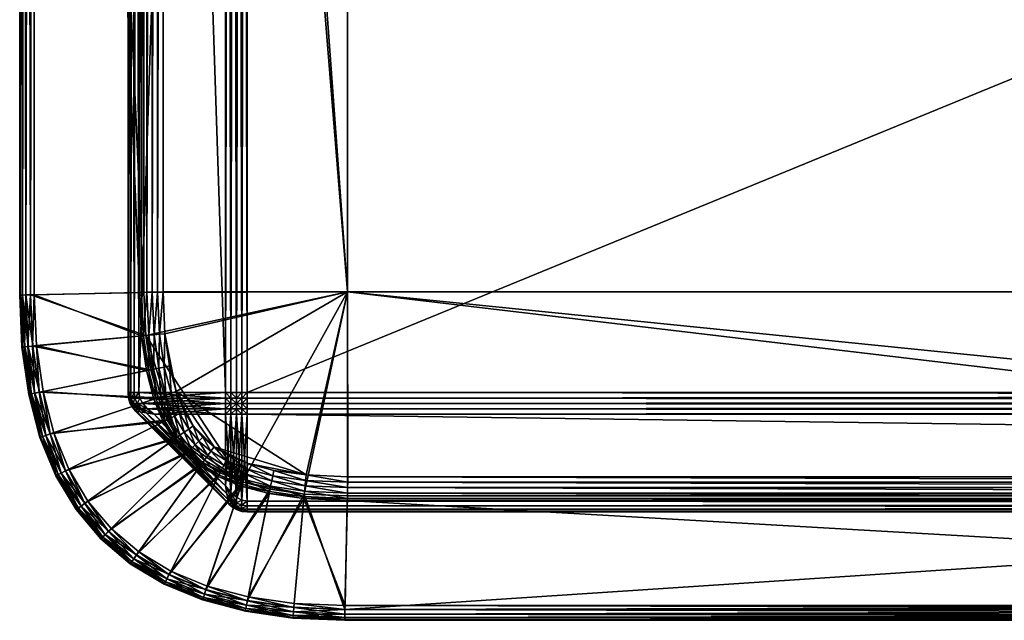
# Model space of a CAD drawing. Header units: millimetres. Extents: x -1220 to 1220, y -575 to 575.
# Tile 1 of 144: x -1220 to -1038, y -525 to -414. Entities that reach past the tile are written whole.
import ezdxf

# ---------------------------------------------------------------- set-up
doc = ezdxf.new("R2010")
doc.units = ezdxf.units.MM
doc.layers.get('0').update_dxf_attribs({"true_color": 0x5890e1})

msp = doc.modelspace()

# ---------------------------------------------------------------- meshes
at = {"color": 134, "true_color": 0x1bb194}
mesh = msp.add_polyface(dxfattribs=at)
corners = [(-1220, 0, 712.95), (-1220, -465, 712.95), (-1220, -465, 713.26), (-1220, 0, 713.26), (-1217.3, -464.94, 718.27), (-1218.01, -464.96, 718.19), (-1217.61, -474.4, 718.19), (-1219.87, -465, 712.07), (-1219.87, 0, 712.07), (-1219.5, -464.99, 711.45), (-1219.5, 0, 711.45), (-1218.88, -464.98, 717.95), (-1218.01, 0, 718.19), (-1218.88, 0, 717.95), (-1219.5, -464.99, 717.5), (-1219.5, 0, 717.5), (-1218.47, -474.48, 717.95), (-1196.52, -464.49, 720.8), (-1197.51, -464.51, 720.71), (-1197.16, -472.5, 720.71), (-1195.52, -464.47, 720.89), (-1196.17, -472.41, 720.8), (-1193.53, -464.43, 720.95), (-1194.53, -464.45, 720.92), (-1194.19, -472.22, 720.92), (-1195.18, -472.32, 720.89), (-1193.53, 0, 720.95), (-1194.53, 0, 720.92), (-1195.52, 0, 720.89), (-1218.87, -464.98, 711.07), (-1218, -464.96, 710.95), (-1217.59, -474.4, 710.95), (-1197.06, -464.5, 710.95), (-1196.71, -472.46, 710.95), (-1218, 0, 710.95), (-1197.06, 0, 710.95), (-1197.87, 0, 720.66), (-1197.87, -464.52, 720.66), (-1197.51, 0, 720.71), (-1217.3, 0, 718.27), (-1197.52, -472.53, 720.66), (-1220, 0, 715.66), (-1220, -465, 715.66), (-1220, -465, 715.94), (-1220, 0, 715.94), (-1219.87, 0, 716.83), (-1219.87, -465, 716.83), (-1196.52, 0, 720.8), (-1218.87, 0, 711.07), (-1193.19, -472.13, 720.95), (-1159.49, -464.43, 720.95), (-1159.49, -464.43, 710.95)]
mesh.append_faces([[corners[k] for k in face] for face in [(22, 49, 50), (33, 32, 51)]], dxfattribs={"color": 134})
mesh.append_faces([[corners[k] for k in face] for face in [(0, 1, 2), (2, 3, 0), (4, 5, 6), (7, 1, 0), (0, 8, 7), (9, 7, 8), (8, 10, 9), (11, 5, 12), (12, 13, 11), (14, 11, 13), (13, 15, 14), (5, 11, 16), (17, 18, 19), (20, 17, 21), (22, 23, 24), (23, 20, 25), (23, 22, 26), (26, 27, 23), (20, 23, 27), (27, 28, 20), (29, 30, 31), (30, 32, 33), (32, 30, 34), (34, 35, 32), (36, 37, 18), (18, 38, 36), (19, 18, 37), (39, 4, 37), (37, 36, 39), (40, 37, 4), (41, 42, 43), (43, 44, 41), (3, 2, 42), (42, 41, 3), (39, 12, 5), (5, 4, 39), (45, 44, 43), (43, 46, 45), (15, 45, 46), (46, 14, 15), (47, 38, 18), (18, 17, 47), (28, 47, 17), (17, 20, 28), (48, 34, 30), (30, 29, 48), (10, 48, 29), (29, 9, 10), (51, 32, 35), (26, 22, 50)]], dxfattribs={"vtx2": -1, "color": 134})
at = {"color": 196, "true_color": 0x390888}
mesh = msp.add_polyface(dxfattribs=at)
corners = [(-1200, -483, 700.95), (-1200, -483, 708.95), (-1200, 0, 708.95), (-1200, 0, 700.95), (-1198, 0, 698.95), (-1182, 0, 698.95), (-1182, -483, 698.95), (-1198, -483, 698.95), (-1182, 0, 710.95), (-1198, 0, 710.95), (-1198, -483, 710.95), (-1182, -483, 710.95), (-1199.88, -483, 700.07), (-1199.79, -484, 700.04), (-1199.91, -483.97, 700.95), (-1199.5, -483, 699.45), (-1199.39, -484.06, 699.43), (-1199.91, -483.97, 708.95), (-1199.79, -484, 709.86), (-1199.88, -483, 709.83), (-1199.39, -484.06, 710.47), (-1199.5, -483, 710.45), (-1198.73, -484.04, 699.07), (-1198.88, -483, 699.07), (-1181, -483, 698.95), (-1181, -484, 698.95), (-1181, -484, 710.95), (-1181, -483, 710.95), (-1198.88, -483, 710.83), (-1198.73, -484.04, 710.83), (-1199.88, 0, 700.07), (-1199.5, 0, 699.45), (-1199.88, 0, 709.83), (-1199.5, 0, 710.45), (-1198.88, 0, 699.07), (-1181, 0, 698.95), (-1182, -484, 698.95), (-1181, 0, 710.95), (-1198.88, 0, 710.83), (-1197.82, -484, 710.95), (-1182, -484, 710.95)]
mesh.append_faces([[corners[k] for k in face] for face in [(0, 1, 2), (2, 3, 0), (4, 5, 6), (6, 7, 4), (8, 9, 10), (10, 11, 8), (0, 12, 13), (13, 14, 0), (12, 15, 16), (1, 17, 18), (18, 19, 1), (20, 21, 19), (22, 23, 7), (16, 15, 23), (6, 24, 25), (26, 27, 11), (10, 28, 29), (28, 21, 20), (0, 3, 30), (30, 12, 0), (12, 30, 31), (31, 15, 12), (1, 0, 14), (14, 17, 1), (2, 1, 19), (19, 32, 2), (32, 19, 21), (21, 33, 32), (4, 7, 23), (23, 34, 4), (34, 23, 15), (15, 31, 34), (6, 5, 35), (35, 24, 6), (7, 6, 36), (8, 11, 27), (27, 37, 8), (10, 9, 38), (38, 28, 10), (28, 38, 33), (33, 21, 28), (11, 10, 39), (39, 40, 11)]], dxfattribs={"vtx2": -1, "color": 196})
at = {"color": 134, "true_color": 0x1bb194}
mesh = msp.add_polyface(dxfattribs=at)
corners = [(-1179.07, -499.88, 720.71), (-1178.76, -498.94, 720.8), (-1182.76, -497.29, 720.8), (-1178.44, -498, 720.89), (-1182.31, -496.4, 720.89), (-1173.67, -500.28, 720.8), (-1173.47, -499.3, 720.89), (-1178.12, -497.05, 720.92), (-1177.8, -496.1, 720.95), (-1181.42, -494.61, 720.95), (-1181.86, -495.51, 720.92), (-1173.27, -498.32, 720.92), (-1173.07, -497.35, 720.95), (-1167.22, -499.19, 720.92), (-1167.13, -498.19, 720.95), (-1167.31, -500.18, 720.89), (-1159.44, -499.53, 720.92), (-1159.42, -498.53, 720.95), (-821, -499.53, 720.92), (-821, -498.53, 720.95), (-821.79, -498.53, 720.95), (-821.79, -499.53, 720.92), (-820.56, -498.53, 720.89), (-1183.37, -498.5, 720.66), (-1179.19, -500.23, 720.66), (-1159.5, -502.06, 710.95), (-1167.46, -501.72, 710.95), (-1159.49, -464.43, 710.95), (-821, -464.43, 720.95), (-821.79, -464.43, 720.95), (-821.79, -522.21, 710.95), (-821.79, -464.43, 710.95), (-821, -464.43, 710.95), (-841.94, -502.06, 710.95), (-841.94, -464.43, 710.95), (-1197.06, 0, 710.95), (-1159.49, 0, 710.95), (-841.94, 0, 710.95), (-821.79, 0, 710.95), (-821, 0, 710.95), (-820.56, -464.43, 711.01), (-821, 0, 720.95), (-821.79, 0, 720.95), (-1159.49, -464.43, 720.95), (-1159.49, 0, 720.95), (-1193.53, 0, 720.95), (-1178.93, -499.46, 710.95), (-1196.71, -472.46, 710.95), (-1184.12, -492.99, 720.95), (-1191.1, -482.81, 720.95)]
mesh.append_faces([[corners[k] for k in face] for face in [(25, 26, 27), (46, 47, 27), (26, 46, 27), (8, 12, 14), (48, 8, 14), (14, 17, 43), (49, 14, 43)]], dxfattribs={"color": 134})
mesh.append_faces([[corners[k] for k in face] for face in [(0, 1, 2), (1, 3, 4), (3, 1, 5), (5, 6, 3), (7, 8, 9), (9, 10, 7), (3, 7, 10), (11, 12, 8), (8, 7, 11), (6, 11, 7), (7, 3, 6), (13, 14, 12), (12, 11, 13), (15, 13, 11), (11, 6, 15), (16, 17, 14), (14, 13, 16), (18, 19, 20), (20, 21, 18), (22, 19, 18), (23, 24, 0), (21, 20, 17), (17, 16, 21), (28, 29, 20), (20, 19, 28), (30, 31, 32), (33, 34, 31), (31, 30, 33), (27, 34, 33), (33, 25, 27), (35, 36, 27), (34, 27, 36), (36, 37, 34), (31, 34, 37), (37, 38, 31), (32, 31, 38), (38, 39, 32), (40, 32, 39), (29, 28, 41), (41, 42, 29), (43, 44, 45), (43, 17, 20), (20, 29, 43), (44, 43, 29), (29, 42, 44)]], dxfattribs={"vtx2": -1, "color": 134})
at = {"color": 196, "true_color": 0x390888}
mesh = msp.add_polyface(dxfattribs=at)
corners = [(-1181, -487, 698.95), (-1181, -486, 698.95), (-1180, -486, 698.95), (-1180, -487, 698.95), (-1181, -485, 698.95), (-1180, -485, 698.95), (-1181, -487, 710.95), (-1180, -487, 710.95), (-1180, -486, 710.95), (-1181, -486, 710.95), (-1180, -485, 710.95), (-1181, -485, 710.95), (-1179, -483, 698.95), (-1179, -484, 698.95), (-1180, -484, 698.95), (-1180, -483, 698.95), (-1179, -485, 698.95), (-1179, -487, 710.95), (-1179, -486, 710.95), (-1179, -485, 710.95), (-1181, -483, 698.95), (-1181, -484, 698.95), (-1181, -483, 710.95), (-1181, -484, 710.95), (-1180, -484, 710.95), (-1180, -483, 710.95), (-1179, -487, 698.95), (-1179, -486, 698.95), (-1179, -483, 710.95), (-1179, -484, 710.95), (-1181, -501.41, 698.95), (-1180, -502.3, 710.95), (-1179, 0, 698.95), (-1180, 0, 698.95), (-1181, 0, 698.95), (-1181, 0, 710.95), (-1180, 0, 710.95), (-1180, -502.3, 698.95), (-1179, 0, 710.95)]
mesh.append_faces([[corners[k] for k in face] for face in [(0, 1, 2), (2, 3, 0), (1, 4, 5), (5, 2, 1), (6, 7, 8), (8, 9, 6), (9, 8, 10), (10, 11, 9), (12, 13, 14), (14, 15, 12), (13, 16, 5), (5, 14, 13), (17, 18, 8), (8, 7, 17), (18, 19, 10), (10, 8, 18), (20, 15, 14), (14, 21, 20), (21, 14, 5), (5, 4, 21), (22, 23, 24), (24, 25, 22), (23, 11, 10), (10, 24, 23), (26, 3, 2), (2, 27, 26), (27, 2, 5), (5, 16, 27), (28, 25, 24), (24, 29, 28), (29, 24, 10), (10, 19, 29), (30, 0, 3), (31, 7, 6), (32, 12, 15), (15, 33, 32), (20, 34, 33), (33, 15, 20), (35, 22, 25), (25, 36, 35), (37, 3, 26), (28, 38, 36), (36, 25, 28)]], dxfattribs={"vtx2": -1, "color": 196})
mesh = msp.add_polyface(dxfattribs=at)
corners = [(-1178, -483, 698.95), (-1178, -484, 698.95), (-1179, -484, 698.95), (-1179, -483, 698.95), (-1178, -485, 698.95), (-1179, -485, 698.95), (-1178, -503, 710.95), (-1179, -502.83, 710.95), (-1179.04, -503.73, 710.83), (-1178, -503.88, 710.83), (-1179.06, -504.39, 710.47), (-1178, -504.5, 710.45), (-1178, -487, 710.95), (-1178, -486, 710.95), (-1179, -486, 710.95), (-1179, -487, 710.95), (-1178, -485, 710.95), (-1179, -485, 710.95), (-1178, -505, 700.95), (-1178.96, -504.91, 700.95), (-1179, -504.79, 700.04), (-1178, -504.88, 700.07), (-1179.06, -504.39, 699.43), (-1178, -504.5, 699.45), (-1178, -505, 708.95), (-1178, -504.88, 709.83), (-1179, -504.79, 709.86), (-1178.96, -504.91, 708.95), (-1178, -503, 698.95), (-1178, -503.88, 699.07), (-1179.04, -503.73, 699.07), (-1179, -502.83, 698.95), (-1178, -487, 698.95), (-1179, -487, 698.95), (-1179, -486, 698.95), (-1178, -486, 698.95), (-1178, -483, 710.95), (-1179, -483, 710.95), (-1179, -484, 710.95), (-1178, -484, 710.95), (-1178, 0, 698.95), (-1179, 0, 698.95), (-1179.85, -504.65, 708.95), (-1178, 0, 710.95), (-1179, 0, 710.95)]
mesh.append_faces([[corners[k] for k in face] for face in [(0, 1, 2), (2, 3, 0), (1, 4, 5), (5, 2, 1), (6, 7, 8), (8, 9, 6), (9, 8, 10), (10, 11, 9), (12, 13, 14), (14, 15, 12), (13, 16, 17), (17, 14, 13), (18, 19, 20), (20, 21, 18), (21, 20, 22), (22, 23, 21), (24, 25, 26), (26, 27, 24), (25, 11, 10), (10, 26, 25), (28, 29, 30), (30, 31, 28), (29, 23, 22), (22, 30, 29), (32, 33, 34), (34, 35, 32), (35, 34, 5), (5, 4, 35), (36, 37, 38), (38, 39, 36), (39, 38, 17), (17, 16, 39), (40, 0, 3), (3, 41, 40), (6, 12, 15), (15, 7, 6), (27, 19, 18), (19, 27, 42), (32, 28, 31), (31, 33, 32), (36, 43, 44), (44, 37, 36)]], dxfattribs={"vtx2": -1, "color": 196})
mesh = msp.add_polyface(dxfattribs=at)
corners = [(0, 0, 698.95), (0, -483, 698.95), (-1178, -483, 698.95), (-1178, 0, 698.95), (0, -503, 710.95), (0, -487, 710.95), (-1178, -487, 710.95), (-1178, -503, 710.95), (0, -505, 700.95), (0, -505, 708.95), (-1178, -505, 708.95), (-1178, -505, 700.95), (0, -503, 698.95), (-1178, -503, 698.95), (-1178, -487, 698.95), (0, -487, 698.95), (0, 0, 710.95), (-1178, 0, 710.95), (-1178, -483, 710.95), (0, -483, 710.95), (0, -484, 698.95), (-1178, -484, 698.95), (0, -485, 698.95), (-1178, -485, 698.95), (-1178, -503.88, 710.83), (0, -503.88, 710.83), (-1178, -504.5, 710.45), (0, -504.5, 710.45), (0, -486, 710.95), (-1178, -486, 710.95), (0, -485, 710.95), (-1178, -485, 710.95), (-1178, -504.88, 700.07), (0, -504.88, 700.07), (-1178, -504.5, 699.45), (0, -504.5, 699.45), (0, -504.88, 709.83), (-1178, -504.88, 709.83), (-1178.96, -504.91, 708.95), (0, -503.88, 699.07), (-1178, -503.88, 699.07), (-1178, -486, 698.95), (0, -486, 698.95), (-1178, -484, 710.95), (0, -484, 710.95)]
mesh.append_faces([[corners[k] for k in face] for face in [(0, 1, 2), (2, 3, 0), (4, 5, 6), (6, 7, 4), (8, 9, 10), (10, 11, 8), (12, 13, 14), (14, 15, 12), (16, 17, 18), (18, 19, 16), (2, 1, 20), (20, 21, 2), (21, 20, 22), (22, 23, 21), (4, 7, 24), (24, 25, 4), (25, 24, 26), (26, 27, 25), (6, 5, 28), (28, 29, 6), (29, 28, 30), (30, 31, 29), (8, 11, 32), (32, 33, 8), (33, 32, 34), (34, 35, 33), (10, 9, 36), (36, 37, 10), (37, 36, 27), (27, 26, 37), (11, 10, 38), (13, 12, 39), (39, 40, 13), (40, 39, 35), (35, 34, 40), (15, 14, 41), (41, 42, 15), (42, 41, 23), (23, 22, 42), (19, 18, 43), (43, 44, 19), (44, 43, 31), (31, 30, 44)]], dxfattribs={"vtx2": -1, "color": 196})
at = {"color": 134, "true_color": 0x1bb194}
mesh = msp.add_polyface(dxfattribs=at)
corners = [(-1219.58, -474.58, 715.66), (-1219.58, -474.58, 715.94), (-1220, -465, 715.94), (-1220, -465, 715.66), (-1217.61, -474.4, 718.19), (-1216.89, -474.33, 718.27), (-1217.3, -464.94, 718.27), (-1216.39, -482.94, 718.19), (-1219.46, -474.57, 716.83), (-1218.33, -483.33, 715.94), (-1219.09, -474.54, 717.5), (-1218.21, -483.31, 716.83), (-1219.58, -474.58, 712.95), (-1219.46, -474.57, 712.07), (-1218.21, -483.31, 712.07), (-1219.08, -474.54, 711.45), (-1217.84, -483.24, 711.45), (-1219.87, -465, 716.83), (-1219.5, -464.99, 717.5), (-1220, -465, 712.95), (-1219.87, -465, 712.07), (-1219.5, -464.99, 711.45), (-1218.47, -474.48, 717.95), (-1218.01, -464.96, 718.19), (-1218.88, -464.98, 717.95), (-1197.16, -472.5, 720.71), (-1196.17, -472.41, 720.8), (-1196.52, -464.49, 720.8), (-1195.18, -472.32, 720.89), (-1195.52, -464.47, 720.89), (-1217.24, -483.11, 717.95), (-1217.85, -483.24, 717.5), (-1196.25, -478.87, 720.71), (-1195.28, -478.67, 720.8), (-1194.3, -478.47, 720.89), (-1194.19, -472.22, 720.92), (-1193.19, -472.13, 720.95), (-1193.53, -464.43, 720.95), (-1194.53, -464.45, 720.92), (-1193.32, -478.28, 720.92), (-1192.34, -478.08, 720.95), (-1218.46, -474.48, 711.07), (-1217.59, -474.4, 710.95), (-1216.37, -482.94, 710.95), (-1217.23, -483.11, 711.07), (-1218.87, -464.98, 711.07), (-1196.71, -472.46, 710.95), (-1195.81, -478.78, 710.95), (-1218, -464.96, 710.95), (-1197.87, -464.52, 720.66), (-1197.52, -472.53, 720.66), (-1196.61, -478.94, 720.66), (-1218.33, -483.33, 715.66), (-1219.58, -474.58, 713.26), (-1220, -465, 713.26), (-1218.33, -483.33, 713.26), (-1191.1, -482.81, 720.95), (-1159.49, -464.43, 720.95)]
mesh.append_faces([[corners[k] for k in face] for face in [(36, 56, 57)]], dxfattribs={"color": 134})
mesh.append_faces([[corners[k] for k in face] for face in [(0, 1, 2), (2, 3, 0), (4, 5, 6), (5, 4, 7), (8, 1, 9), (10, 8, 11), (12, 13, 14), (13, 15, 16), (17, 2, 1), (1, 8, 17), (18, 17, 8), (8, 10, 18), (13, 12, 19), (19, 20, 13), (15, 13, 20), (20, 21, 15), (22, 4, 23), (10, 22, 24), (24, 18, 10), (25, 26, 27), (26, 28, 29), (4, 22, 30), (22, 10, 31), (26, 25, 32), (32, 33, 26), (28, 26, 33), (33, 34, 28), (35, 36, 37), (28, 35, 38), (39, 40, 36), (36, 35, 39), (34, 39, 35), (35, 28, 34), (41, 42, 43), (15, 41, 44), (42, 41, 45), (21, 45, 41), (41, 15, 21), (42, 46, 47), (46, 42, 48), (49, 50, 25), (50, 51, 32), (32, 25, 50), (6, 5, 50), (51, 50, 5), (52, 0, 53), (0, 3, 54), (54, 53, 0), (55, 53, 12), (53, 54, 19), (19, 12, 53)]], dxfattribs={"vtx2": -1, "color": 134})
mesh = msp.add_polyface(dxfattribs=at)
corners = [(-1178.76, -498.94, 720.8), (-1179.07, -499.88, 720.71), (-1173.86, -501.25, 720.71), (-1173.67, -500.28, 720.8), (-1167.5, -502.17, 720.71), (-1167.41, -501.17, 720.8), (-1173.47, -499.3, 720.89), (-1167.31, -500.18, 720.89), (-1159.51, -502.51, 720.71), (-1159.49, -501.52, 720.8), (-1159.47, -500.53, 720.89), (-821.79, -502.51, 720.71), (-821.79, -501.52, 720.8), (-821.79, -500.53, 720.89), (-1159.44, -499.53, 720.92), (-1167.22, -499.19, 720.92), (-821, -500.53, 720.89), (-821, -499.53, 720.92), (-821.79, -499.53, 720.92), (-1167.46, -501.72, 710.95), (-1159.5, -502.06, 710.95), (-1159.95, -523, 710.95), (-1169.4, -522.59, 710.95), (-1177.93, -521.37, 710.95), (-1173.78, -500.81, 710.95), (-1185.61, -519.35, 710.95), (-1178.93, -499.46, 710.95), (-1179.19, -500.23, 720.66), (-1173.94, -501.61, 720.66), (-1167.53, -502.53, 720.66), (-1159.52, -502.88, 720.66), (-821.79, -502.88, 720.66), (-821, -502.88, 720.66), (-821, -502.51, 720.71), (-1185.39, -518.69, 718.27), (-1177.8, -520.69, 718.27), (-1169.33, -521.9, 718.27), (-1159.94, -522.3, 718.27), (-821.79, -522.3, 718.27), (-821, -501.52, 720.8), (-821, -464.43, 710.95), (-821, -523, 710.95), (-821.79, -522.21, 710.95), (-841.94, -502.06, 710.95)]
mesh.append_faces([[corners[k] for k in face] for face in [(21, 20, 43), (21, 43, 42), (19, 24, 26)]], dxfattribs={"color": 134})
mesh.append_faces([[corners[k] for k in face] for face in [(0, 1, 2), (2, 3, 0), (3, 2, 4), (4, 5, 3), (6, 3, 5), (5, 7, 6), (5, 4, 8), (8, 9, 5), (7, 5, 9), (9, 10, 7), (9, 8, 11), (11, 12, 9), (10, 9, 12), (12, 13, 10), (10, 14, 15), (15, 7, 10), (16, 17, 18), (18, 13, 16), (19, 20, 21), (21, 22, 19), (19, 22, 23), (23, 24, 19), (24, 23, 25), (25, 26, 24), (27, 28, 2), (2, 1, 27), (28, 29, 4), (4, 2, 28), (29, 30, 8), (8, 4, 29), (31, 32, 33), (33, 11, 31), (34, 35, 28), (28, 27, 34), (35, 36, 29), (29, 28, 35), (29, 36, 37), (37, 30, 29), (32, 31, 38), (12, 11, 33), (33, 39, 12), (13, 12, 39), (13, 18, 14), (14, 10, 13), (31, 11, 8), (8, 30, 31), (38, 31, 30), (40, 41, 42)]], dxfattribs={"vtx2": -1, "color": 134})
mesh = msp.add_polyface(dxfattribs=at)
corners = [(-1195.28, -478.67, 720.8), (-1196.25, -478.87, 720.71), (-1194.88, -484.08, 720.71), (-1193.94, -483.76, 720.8), (-1194.3, -478.47, 720.89), (-1192.99, -483.44, 720.89), (-1193.18, -488.21, 720.71), (-1192.29, -487.76, 720.8), (-1191.4, -487.32, 720.89), (-1191.23, -491.45, 720.71), (-1190.42, -490.87, 720.8), (-1189.61, -490.29, 720.89), (-1189.04, -494.04, 720.71), (-1188.33, -493.34, 720.8), (-1187.63, -492.63, 720.89), (-1192.05, -483.12, 720.92), (-1191.1, -482.81, 720.95), (-1192.34, -478.08, 720.95), (-1193.32, -478.28, 720.92), (-1190.5, -486.87, 720.92), (-1189.61, -486.42, 720.95), (-1188.8, -489.71, 720.92), (-1187.99, -489.12, 720.95), (-1186.92, -491.93, 720.92), (-1186.22, -491.22, 720.95), (-1184.7, -493.8, 720.92), (-1184.12, -492.99, 720.95), (-1185.29, -494.62, 720.89), (-1211.54, -497.43, 710.95), (-1192.78, -488.01, 710.95), (-1190.87, -491.19, 710.95), (-1196.61, -478.94, 720.66), (-1195.22, -484.19, 720.66), (-1193.5, -488.37, 720.66), (-1191.53, -491.66, 720.66), (-1194.45, -483.93, 710.95), (-1195.81, -478.78, 710.95), (-1196.71, -472.46, 710.95), (-1178.93, -499.46, 710.95), (-1193.19, -472.13, 720.95), (-1167.13, -498.19, 720.95)]
mesh.append_faces([[corners[k] for k in face] for face in [(30, 29, 35), (35, 36, 37), (30, 35, 37), (38, 30, 37), (39, 17, 16), (16, 20, 22), (22, 24, 26), (16, 22, 26), (16, 26, 40)]], dxfattribs={"color": 134})
mesh.append_faces([[corners[k] for k in face] for face in [(0, 1, 2), (2, 3, 0), (4, 0, 3), (3, 5, 4), (3, 2, 6), (6, 7, 3), (5, 3, 7), (7, 8, 5), (7, 6, 9), (9, 10, 7), (8, 7, 10), (10, 11, 8), (10, 9, 12), (12, 13, 10), (11, 10, 13), (13, 14, 11), (15, 16, 17), (17, 18, 15), (5, 15, 18), (18, 4, 5), (19, 20, 16), (16, 15, 19), (8, 19, 15), (15, 5, 8), (21, 22, 20), (20, 19, 21), (11, 21, 19), (19, 8, 11), (23, 24, 22), (22, 21, 23), (14, 23, 21), (21, 11, 14), (25, 26, 24), (24, 23, 25), (23, 14, 27), (28, 29, 30), (31, 32, 2), (2, 1, 31), (32, 33, 6), (6, 2, 32), (33, 34, 9), (9, 6, 33), (12, 9, 34)]], dxfattribs={"vtx2": -1, "color": 134})
mesh = msp.add_polyface(dxfattribs=at)
corners = [(-1216.25, -491.25, 715.66), (-1216.25, -491.25, 715.94), (-1218.33, -483.33, 715.94), (-1218.33, -483.33, 715.66), (-1219.58, -474.58, 715.94), (-1219.58, -474.58, 715.66), (-1216.39, -482.94, 718.19), (-1215.69, -482.8, 718.27), (-1216.89, -474.33, 718.27), (-1214.37, -490.62, 718.19), (-1213.69, -490.39, 718.27), (-1211.56, -497.44, 718.19), (-1218.21, -483.31, 716.83), (-1216.13, -491.21, 716.83), (-1217.85, -483.24, 717.5), (-1215.78, -491.09, 717.5), (-1216.13, -491.21, 712.07), (-1216.25, -491.25, 712.95), (-1218.33, -483.33, 712.95), (-1218.21, -483.31, 712.07), (-1215.77, -491.09, 711.45), (-1217.84, -483.24, 711.45), (-1219.46, -474.57, 716.83), (-1219.09, -474.54, 717.5), (-1219.58, -474.58, 712.95), (-1219.46, -474.57, 712.07), (-1217.24, -483.11, 717.95), (-1217.61, -474.4, 718.19), (-1218.47, -474.48, 717.95), (-1215.19, -490.9, 717.95), (-1212.33, -497.83, 717.95), (-1215.18, -490.89, 711.07), (-1214.35, -490.61, 710.95), (-1211.54, -497.43, 710.95), (-1217.23, -483.11, 711.07), (-1216.37, -482.94, 710.95), (-1218.46, -474.48, 711.07), (-1219.08, -474.54, 711.45), (-1192.78, -488.01, 710.95), (-1194.45, -483.93, 710.95), (-1195.81, -478.78, 710.95), (-1217.59, -474.4, 710.95), (-1196.61, -478.94, 720.66), (-1195.22, -484.19, 720.66), (-1210.92, -497.12, 718.27), (-1193.5, -488.37, 720.66), (-1191.53, -491.66, 720.66), (-1218.33, -483.33, 713.26), (-1216.25, -491.25, 713.26), (-1219.58, -474.58, 713.26)]
mesh.append_faces([[corners[k] for k in face] for face in [(0, 1, 2), (2, 3, 0), (3, 2, 4), (4, 5, 3), (6, 7, 8), (7, 6, 9), (9, 10, 7), (10, 9, 11), (12, 2, 1), (1, 13, 12), (14, 12, 13), (13, 15, 14), (16, 17, 18), (18, 19, 16), (20, 16, 19), (19, 21, 20), (2, 12, 22), (12, 14, 23), (19, 18, 24), (21, 19, 25), (26, 6, 27), (14, 26, 28), (29, 9, 6), (6, 26, 29), (15, 29, 26), (26, 14, 15), (9, 29, 30), (31, 32, 33), (34, 35, 32), (32, 31, 34), (21, 34, 31), (31, 20, 21), (35, 34, 36), (34, 21, 37), (38, 33, 32), (32, 39, 38), (39, 32, 35), (35, 40, 39), (40, 35, 41), (8, 7, 42), (7, 10, 43), (43, 42, 7), (10, 44, 45), (45, 43, 10), (46, 45, 44), (0, 3, 47), (47, 48, 0), (49, 47, 3), (48, 47, 18), (18, 17, 48), (24, 18, 47)]], dxfattribs={"vtx2": -1, "color": 134})
at = {"color": 196, "true_color": 0x390888}
mesh = msp.add_polyface(dxfattribs=at)
corners = [(-1199.05, -484.94, 699.41), (-1198.3, -484.99, 699.06), (-1197.63, -485.84, 699.07), (-1197.63, -485.84, 710.83), (-1198.3, -484.99, 710.84), (-1199.05, -484.94, 710.49), (-1199.91, -483.97, 700.95), (-1199.79, -484, 700.04), (-1199.5, -484.88, 700.02), (-1199.65, -484.86, 700.95), (-1199.39, -484.06, 699.43), (-1199.88, -483, 700.07), (-1199.88, -483, 709.83), (-1199.79, -484, 709.86), (-1199.39, -484.06, 710.47), (-1199.91, -483.97, 708.95), (-1199.65, -484.86, 708.95), (-1199.5, -484.88, 709.89), (-1199.2, -485.67, 708.95), (-1199.04, -485.66, 709.86), (-1199.2, -485.67, 700.95), (-1199.04, -485.66, 700.04), (-1198, -483, 698.95), (-1197.82, -484, 698.95), (-1198.73, -484.04, 699.07), (-1198.88, -483, 699.07), (-1197.29, -485, 698.95), (-1181, -484, 698.95), (-1182, -484, 698.95), (-1182, -483, 698.95), (-1181, -485, 698.95), (-1182, -485, 698.95), (-1182, -483, 710.95), (-1182, -484, 710.95), (-1181, -484, 710.95), (-1182, -485, 710.95), (-1181, -485, 710.95), (-1198.73, -484.04, 710.83), (-1197.82, -484, 710.95), (-1198, -483, 710.95), (-1197.29, -485, 710.95), (-1198.88, -483, 710.83)]
mesh.append_faces([[corners[k] for k in face] for face in [(0, 1, 2), (3, 4, 5), (6, 7, 8), (8, 9, 6), (10, 7, 11), (7, 10, 0), (0, 8, 7), (12, 13, 14), (15, 16, 17), (17, 13, 15), (13, 17, 5), (5, 14, 13), (17, 16, 18), (5, 17, 19), (20, 9, 8), (21, 8, 0), (22, 23, 24), (25, 24, 10), (23, 26, 1), (1, 24, 23), (24, 1, 0), (0, 10, 24), (27, 28, 29), (28, 27, 30), (30, 31, 28), (32, 33, 34), (33, 35, 36), (36, 34, 33), (37, 38, 39), (38, 37, 4), (4, 40, 38), (14, 37, 41), (37, 14, 5), (5, 4, 37), (15, 6, 9), (9, 16, 15), (16, 9, 20), (28, 23, 22), (23, 28, 31), (31, 26, 23), (33, 38, 40), (40, 35, 33)]], dxfattribs={"vtx2": -1, "color": 196})
mesh = msp.add_polyface(dxfattribs=at)
corners = [(-1195.17, -487, 698.95), (-1196.67, -486.75, 699.07), (-1197.63, -485.84, 699.07), (-1196.41, -486, 698.95), (-1198.3, -484.99, 699.06), (-1197.29, -485, 698.95), (-1197.73, -486.56, 699.45), (-1198.51, -485.7, 699.43), (-1199.05, -484.94, 699.41), (-1182, -487, 698.95), (-1182, -486, 698.95), (-1181, -486, 698.95), (-1182, -485, 698.95), (-1181, -485, 698.95), (-1182, -487, 710.95), (-1181, -487, 710.95), (-1181, -486, 710.95), (-1182, -486, 710.95), (-1181, -485, 710.95), (-1182, -485, 710.95), (-1195.17, -487, 710.95), (-1196.41, -486, 710.95), (-1197.63, -485.84, 710.83), (-1196.67, -486.75, 710.83), (-1198.51, -485.7, 710.47), (-1197.73, -486.56, 710.45), (-1197.29, -485, 710.95), (-1198.3, -484.99, 710.84), (-1199.05, -484.94, 710.49), (-1198.59, -486.42, 708.95), (-1198.37, -486.45, 709.83), (-1199.04, -485.66, 709.86), (-1199.2, -485.67, 708.95), (-1199.5, -484.88, 709.89), (-1198.59, -486.42, 700.95), (-1199.2, -485.67, 700.95), (-1199.04, -485.66, 700.04), (-1198.37, -486.45, 700.07), (-1199.5, -484.88, 700.02), (-1199.65, -484.86, 708.95)]
mesh.append_faces([[corners[k] for k in face] for face in [(0, 1, 2), (2, 3, 0), (3, 2, 4), (4, 5, 3), (1, 6, 7), (7, 2, 1), (2, 7, 8), (9, 10, 11), (10, 12, 13), (13, 11, 10), (14, 15, 16), (16, 17, 14), (17, 16, 18), (18, 19, 17), (20, 21, 22), (22, 23, 20), (23, 22, 24), (24, 25, 23), (21, 26, 27), (27, 22, 21), (28, 24, 22), (29, 30, 31), (31, 32, 29), (32, 31, 33), (30, 25, 24), (24, 31, 30), (31, 24, 28), (34, 35, 36), (36, 37, 34), (37, 36, 7), (7, 6, 37), (38, 36, 35), (8, 7, 36), (3, 10, 9), (10, 3, 5), (5, 12, 10), (20, 14, 17), (17, 21, 20), (21, 17, 19), (19, 26, 21), (34, 29, 32), (32, 35, 34), (35, 32, 39)]], dxfattribs={"vtx2": -1, "color": 196})
mesh = msp.add_polyface(dxfattribs=at)
corners = [(-1195.17, -487, 698.95), (-1182, -487, 698.95), (-1182, -500.17, 698.95), (-1182, -500.17, 710.95), (-1182, -487, 710.95), (-1195.17, -487, 710.95), (-1198.59, -486.42, 708.95), (-1198.59, -486.42, 700.95), (-1181.41, -503.59, 700.95), (-1181.41, -503.59, 708.95), (-1181, -486, 698.95), (-1181, -487, 698.95), (-1181, -501.41, 698.95), (-1180.84, -502.63, 699.07), (-1181.74, -501.67, 699.07), (-1180.7, -503.52, 699.43), (-1181.56, -502.73, 699.45), (-1181.74, -501.67, 710.83), (-1180.84, -502.63, 710.83), (-1181, -501.41, 710.95), (-1181.56, -502.73, 710.45), (-1180.7, -503.52, 710.47), (-1180.66, -504.04, 709.86), (-1181.45, -503.37, 709.83), (-1181.45, -503.37, 700.07), (-1180.66, -504.04, 700.04), (-1196.41, -486, 698.95), (-1196.67, -486.75, 699.07), (-1197.73, -486.56, 699.45), (-1181, -487, 710.95), (-1196.67, -486.75, 710.83), (-1197.73, -486.56, 710.45), (-1198.37, -486.45, 709.83), (-1198.37, -486.45, 700.07), (-1180.67, -504.21, 700.95), (-1180.67, -504.21, 708.95)]
mesh.append_faces([[corners[k] for k in face] for face in [(0, 1, 2), (3, 4, 5)]], dxfattribs={"color": 196})
mesh.append_faces([[corners[k] for k in face] for face in [(6, 7, 8), (8, 9, 6), (10, 11, 1), (2, 12, 13), (13, 14, 2), (14, 13, 15), (15, 16, 14), (3, 17, 18), (18, 19, 3), (17, 20, 21), (21, 18, 17), (22, 23, 9), (23, 22, 21), (21, 20, 23), (8, 24, 25), (24, 16, 15), (15, 25, 24), (1, 0, 26), (2, 1, 11), (11, 12, 2), (0, 2, 14), (14, 27, 0), (27, 14, 16), (16, 28, 27), (4, 3, 19), (19, 29, 4), (3, 5, 30), (30, 17, 3), (17, 30, 31), (31, 20, 17), (6, 9, 23), (23, 32, 6), (32, 23, 20), (20, 31, 32), (8, 7, 33), (33, 24, 8), (24, 33, 28), (28, 16, 24), (9, 8, 34), (34, 35, 9)]], dxfattribs={"vtx2": -1, "color": 196})
mesh = msp.add_polyface(dxfattribs=at)
corners = [(-1181, -501.41, 698.95), (-1180, -502.3, 698.95), (-1179.98, -503.3, 699.06), (-1180.84, -502.63, 699.07), (-1179.93, -504.05, 699.41), (-1180.7, -503.52, 699.43), (-1181, -501.41, 710.95), (-1180.84, -502.63, 710.83), (-1179.98, -503.3, 710.84), (-1180, -502.3, 710.95), (-1180.7, -503.52, 710.47), (-1179.93, -504.05, 710.49), (-1181.41, -503.59, 708.95), (-1180.67, -504.21, 708.95), (-1180.66, -504.04, 709.86), (-1179.85, -504.65, 708.95), (-1179.88, -504.5, 709.89), (-1180.66, -504.04, 700.04), (-1180.67, -504.21, 700.95), (-1181.41, -503.59, 700.95), (-1179.88, -504.5, 700.02), (-1179.85, -504.65, 700.95), (-1179, -502.83, 710.95), (-1179.04, -503.73, 710.83), (-1179.06, -504.39, 710.47), (-1178.96, -504.91, 700.95), (-1179, -504.79, 700.04), (-1179.06, -504.39, 699.43), (-1178.96, -504.91, 708.95), (-1179, -504.79, 709.86), (-1179, -502.83, 698.95), (-1179.04, -503.73, 699.07), (-1180, -487, 698.95), (-1181, -487, 710.95), (-1179, -487, 710.95), (-1180, -487, 710.95), (-1179, -487, 698.95)]
mesh.append_faces([[corners[k] for k in face] for face in [(0, 1, 2), (2, 3, 0), (3, 2, 4), (4, 5, 3), (6, 7, 8), (8, 9, 6), (7, 10, 11), (11, 8, 7), (12, 13, 14), (13, 15, 16), (16, 14, 13), (14, 16, 11), (11, 10, 14), (17, 18, 19), (18, 17, 20), (20, 21, 18), (17, 5, 4), (4, 20, 17), (22, 9, 8), (8, 23, 22), (23, 8, 11), (11, 24, 23), (25, 21, 20), (20, 26, 25), (26, 20, 4), (4, 27, 26), (28, 29, 16), (16, 15, 28), (29, 24, 11), (11, 16, 29), (30, 31, 2), (2, 1, 30), (31, 27, 4), (4, 2, 31), (32, 1, 0), (33, 6, 9), (13, 18, 21), (21, 15, 13), (22, 34, 35), (35, 9, 22), (15, 21, 25), (36, 30, 1)]], dxfattribs={"vtx2": -1, "color": 196})
at = {"color": 134, "true_color": 0x1bb194}
mesh = msp.add_polyface(dxfattribs=at)
corners = [(-1209.58, -504.58, 715.66), (-1209.58, -504.58, 715.94), (-1213.33, -498.33, 715.94), (-1213.33, -498.33, 715.66), (-1216.25, -491.25, 715.94), (-1216.25, -491.25, 715.66), (-1211.56, -497.44, 718.19), (-1210.92, -497.12, 718.27), (-1213.69, -490.39, 718.27), (-1207.97, -503.43, 718.19), (-1207.39, -503.01, 718.27), (-1203.59, -508.6, 718.19), (-1213.22, -498.28, 716.83), (-1209.48, -504.51, 716.83), (-1212.89, -498.11, 717.5), (-1209.18, -504.3, 717.5), (-1209.48, -504.51, 712.07), (-1209.58, -504.58, 712.95), (-1213.33, -498.33, 712.95), (-1213.22, -498.28, 712.07), (-1209.17, -504.29, 711.45), (-1212.88, -498.11, 711.45), (-1216.13, -491.21, 716.83), (-1215.78, -491.09, 717.5), (-1216.25, -491.25, 712.95), (-1216.13, -491.21, 712.07), (-1215.77, -491.09, 711.45), (-1212.33, -497.83, 717.95), (-1214.37, -490.62, 718.19), (-1215.19, -490.9, 717.95), (-1208.67, -503.93, 717.95), (-1204.21, -509.21, 717.95), (-1208.66, -503.93, 711.07), (-1207.95, -503.42, 710.95), (-1203.58, -508.58, 710.95), (-1212.32, -497.83, 711.07), (-1211.54, -497.43, 710.95), (-1215.18, -490.89, 711.07), (-1188.72, -493.72, 710.95), (-1190.87, -491.19, 710.95), (-1191.53, -491.66, 720.66), (-1203.09, -508.09, 718.27), (-1189.29, -494.3, 720.66), (-1213.33, -498.33, 713.26), (-1209.58, -504.58, 713.26), (-1216.25, -491.25, 713.26)]
mesh.append_faces([[corners[k] for k in face] for face in [(0, 1, 2), (2, 3, 0), (3, 2, 4), (4, 5, 3), (6, 7, 8), (7, 6, 9), (9, 10, 7), (10, 9, 11), (12, 2, 1), (1, 13, 12), (14, 12, 13), (13, 15, 14), (16, 17, 18), (18, 19, 16), (20, 16, 19), (19, 21, 20), (22, 4, 2), (2, 12, 22), (23, 22, 12), (12, 14, 23), (19, 18, 24), (24, 25, 19), (21, 19, 25), (25, 26, 21), (27, 6, 28), (14, 27, 29), (29, 23, 14), (30, 9, 6), (6, 27, 30), (15, 30, 27), (27, 14, 15), (9, 30, 31), (32, 33, 34), (35, 36, 33), (33, 32, 35), (21, 35, 32), (32, 20, 21), (36, 35, 37), (26, 37, 35), (35, 21, 26), (38, 34, 33), (39, 33, 36), (7, 10, 40), (10, 41, 42), (0, 3, 43), (43, 44, 0), (3, 5, 45), (45, 43, 3), (44, 43, 18), (18, 17, 44), (43, 45, 24), (24, 18, 43)]], dxfattribs={"vtx2": -1, "color": 134})
mesh = msp.add_polyface(dxfattribs=at)
corners = [(-1198.01, -512.39, 718.27), (-1198.43, -512.97, 718.19), (-1192.44, -516.56, 718.19), (-1192.12, -515.92, 718.27), (-1193.28, -518.22, 716.83), (-1193.11, -517.89, 717.5), (-1199.29, -514.18, 717.5), (-1199.51, -514.48, 712.07), (-1199.29, -514.18, 711.45), (-1193.11, -517.89, 711.45), (-1188.33, -493.34, 720.8), (-1189.04, -494.04, 720.71), (-1186.45, -496.24, 720.71), (-1185.87, -495.43, 720.8), (-1187.63, -492.63, 720.89), (-1185.29, -494.62, 720.89), (-1192.83, -517.34, 717.95), (-1198.93, -513.68, 717.95), (-1183.21, -498.18, 720.71), (-1182.76, -497.29, 720.8), (-1182.31, -496.4, 720.89), (-1179.07, -499.88, 720.71), (-1178.76, -498.94, 720.8), (-1184.7, -493.8, 720.92), (-1186.92, -491.93, 720.92), (-1181.86, -495.51, 720.92), (-1181.42, -494.61, 720.95), (-1184.12, -492.99, 720.95), (-1178.44, -498, 720.89), (-1198.92, -513.67, 711.07), (-1198.41, -512.95, 710.95), (-1192.43, -516.54, 710.95), (-1192.83, -517.33, 711.07), (-1178.93, -499.46, 710.95), (-1185.61, -519.35, 710.95), (-1183.01, -497.78, 710.95), (-1186.18, -495.87, 710.95), (-1203.58, -508.58, 710.95), (-1188.72, -493.72, 710.95), (-1207.95, -503.42, 710.95), (-1190.87, -491.19, 710.95), (-1191.53, -491.66, 720.66), (-1189.29, -494.3, 720.66), (-1186.66, -496.53, 720.66), (-1183.37, -498.5, 720.66), (-1207.39, -503.01, 718.27), (-1203.09, -508.09, 718.27), (-1185.39, -518.69, 718.27), (-1179.19, -500.23, 720.66), (-1177.8, -496.1, 720.95)]
mesh.append_faces([[corners[k] for k in face] for face in [(33, 35, 36), (36, 38, 40), (33, 36, 40), (27, 26, 49)]], dxfattribs={"color": 134})
mesh.append_faces([[corners[k] for k in face] for face in [(0, 1, 2), (2, 3, 0), (4, 5, 6), (7, 8, 9), (10, 11, 12), (12, 13, 10), (14, 10, 13), (13, 15, 14), (16, 2, 1), (1, 17, 16), (5, 16, 17), (17, 6, 5), (13, 12, 18), (18, 19, 13), (15, 13, 19), (19, 20, 15), (19, 18, 21), (20, 19, 22), (15, 23, 24), (25, 26, 27), (27, 23, 25), (20, 25, 23), (23, 15, 20), (25, 20, 28), (29, 30, 31), (31, 32, 29), (8, 29, 32), (32, 9, 8), (33, 34, 31), (31, 35, 33), (35, 31, 30), (30, 36, 35), (36, 30, 37), (37, 38, 36), (39, 40, 38), (41, 42, 11), (42, 43, 12), (12, 11, 42), (43, 44, 18), (18, 12, 43), (21, 18, 44), (42, 41, 45), (46, 0, 43), (43, 42, 46), (0, 3, 44), (44, 43, 0), (3, 47, 48), (48, 44, 3)]], dxfattribs={"vtx2": -1, "color": 134})
mesh = msp.add_polyface(dxfattribs=at)
corners = [(-1199.58, -514.58, 715.94), (-1199.58, -514.58, 715.66), (-1193.33, -518.33, 715.66), (-1205, -510, 715.94), (-1205, -510, 715.66), (-1209.58, -504.58, 715.94), (-1209.58, -504.58, 715.66), (-1203.59, -508.6, 718.19), (-1203.09, -508.09, 718.27), (-1207.39, -503.01, 718.27), (-1198.43, -512.97, 718.19), (-1198.01, -512.39, 718.27), (-1199.51, -514.48, 716.83), (-1193.33, -518.33, 715.94), (-1199.29, -514.18, 717.5), (-1193.28, -518.22, 716.83), (-1199.58, -514.58, 712.95), (-1199.51, -514.48, 712.07), (-1193.28, -518.22, 712.07), (-1204.91, -509.91, 716.83), (-1204.65, -509.65, 717.5), (-1205, -510, 712.95), (-1204.91, -509.91, 712.07), (-1199.29, -514.18, 711.45), (-1204.64, -509.65, 711.45), (-1209.48, -504.51, 716.83), (-1209.18, -504.3, 717.5), (-1209.58, -504.58, 712.95), (-1209.48, -504.51, 712.07), (-1209.17, -504.29, 711.45), (-1204.21, -509.21, 717.95), (-1207.97, -503.43, 718.19), (-1208.67, -503.93, 717.95), (-1198.93, -513.68, 717.95), (-1204.2, -509.2, 711.07), (-1203.58, -508.58, 710.95), (-1198.41, -512.95, 710.95), (-1198.92, -513.67, 711.07), (-1208.66, -503.93, 711.07), (-1199.58, -514.58, 713.26), (-1205, -510, 713.26), (-1209.58, -504.58, 713.26), (-1193.33, -518.33, 713.26)]
mesh.append_faces([[corners[k] for k in face] for face in [(0, 1, 2), (1, 0, 3), (3, 4, 1), (4, 3, 5), (5, 6, 4), (7, 8, 9), (8, 7, 10), (10, 11, 8), (12, 0, 13), (14, 12, 15), (16, 17, 18), (19, 3, 0), (0, 12, 19), (20, 19, 12), (12, 14, 20), (17, 16, 21), (21, 22, 17), (23, 17, 22), (22, 24, 23), (25, 5, 3), (3, 19, 25), (26, 25, 19), (19, 20, 26), (22, 21, 27), (27, 28, 22), (24, 22, 28), (28, 29, 24), (30, 7, 31), (20, 30, 32), (32, 26, 20), (33, 10, 7), (7, 30, 33), (14, 33, 30), (30, 20, 14), (34, 35, 36), (36, 37, 34), (24, 34, 37), (37, 23, 24), (35, 34, 38), (29, 38, 34), (34, 24, 29), (2, 1, 39), (1, 4, 40), (40, 39, 1), (4, 6, 41), (41, 40, 4), (42, 39, 16), (39, 40, 21), (21, 16, 39), (40, 41, 27), (27, 21, 40)]], dxfattribs={"vtx2": -1, "color": 134})
mesh = msp.add_polyface(dxfattribs=at)
corners = [(-1159.94, -522.3, 718.27), (-1159.96, -523.02, 718.19), (-821.79, -523.02, 718.19), (-821.79, -522.3, 718.27), (-821, -525, 715.66), (-821, -525, 715.94), (-821.79, -525, 715.94), (-821.79, -525, 715.66), (-821, -523.88, 717.95), (-821, -523.02, 718.19), (-821.79, -523.88, 717.95), (-821, -524.51, 717.5), (-821.79, -524.51, 717.5), (-1159.97, -523.88, 711.07), (-1159.95, -523, 710.95), (-821.79, -523, 710.95), (-821.79, -523.88, 711.07), (-1159.99, -524.5, 711.45), (-821.79, -524.5, 711.45), (-1160, -524.88, 716.83), (-1160, -525, 715.94), (-821.79, -524.88, 716.83), (-1159.99, -524.51, 717.5), (-821, -524.88, 712.07), (-821, -525, 712.95), (-821.79, -525, 712.95), (-821.79, -524.88, 712.07), (-821, -524.5, 711.45), (-821, -523, 710.95), (-821.79, -522.21, 710.95), (-821, -522.3, 718.27), (-821, -502.88, 720.66), (-1160, -525, 715.66), (-1160, -525, 713.26), (-821.79, -525, 713.26), (-1160, -525, 712.95), (-1159.97, -523.88, 717.95), (-821, -523.88, 711.07), (-821, -524.88, 716.83), (-1160, -524.88, 712.07), (-1159.52, -502.88, 720.66), (-821, -525, 713.26)]
mesh.append_faces([[corners[k] for k in face] for face in [(28, 15, 29), (15, 14, 29)]], dxfattribs={"color": 134})
mesh.append_faces([[corners[k] for k in face] for face in [(0, 1, 2), (2, 3, 0), (4, 5, 6), (6, 7, 4), (8, 9, 2), (2, 10, 8), (11, 8, 10), (10, 12, 11), (13, 14, 15), (15, 16, 13), (17, 13, 16), (16, 18, 17), (19, 20, 6), (6, 21, 19), (22, 19, 21), (21, 12, 22), (23, 24, 25), (25, 26, 23), (27, 23, 26), (26, 18, 27), (3, 30, 31), (7, 32, 33), (33, 34, 7), (34, 33, 35), (35, 25, 34), (3, 2, 9), (9, 30, 3), (7, 6, 20), (20, 32, 7), (10, 2, 1), (1, 36, 10), (12, 10, 36), (36, 22, 12), (16, 15, 28), (28, 37, 16), (18, 16, 37), (37, 27, 18), (21, 6, 5), (5, 38, 21), (12, 21, 38), (38, 11, 12), (26, 25, 35), (35, 39, 26), (18, 26, 39), (39, 17, 18), (40, 0, 3), (7, 34, 41), (41, 4, 7), (34, 25, 24), (24, 41, 34)]], dxfattribs={"vtx2": -1, "color": 134})
mesh = msp.add_polyface(dxfattribs=at)
corners = [(-1178.33, -523.33, 715.66), (-1178.33, -523.33, 715.94), (-1186.25, -521.25, 715.94), (-1186.25, -521.25, 715.66), (-1193.33, -518.33, 715.94), (-1193.33, -518.33, 715.66), (-1199.58, -514.58, 715.94), (-1192.12, -515.92, 718.27), (-1192.44, -516.56, 718.19), (-1185.62, -519.37, 718.19), (-1185.39, -518.69, 718.27), (-1177.94, -521.39, 718.19), (-1186.21, -521.13, 716.83), (-1178.31, -523.21, 716.83), (-1186.09, -520.78, 717.5), (-1178.23, -522.85, 717.5), (-1178.31, -523.21, 712.07), (-1178.33, -523.33, 712.95), (-1186.25, -521.25, 712.95), (-1186.21, -521.13, 712.07), (-1178.23, -522.84, 711.45), (-1186.09, -520.78, 711.45), (-1193.28, -518.22, 716.83), (-1193.11, -517.89, 717.5), (-1193.33, -518.33, 712.95), (-1193.28, -518.22, 712.07), (-1193.11, -517.89, 711.45), (-1199.51, -514.48, 716.83), (-1199.58, -514.58, 712.95), (-1199.51, -514.48, 712.07), (-1185.89, -520.19, 717.95), (-1192.83, -517.34, 717.95), (-1178.11, -522.24, 717.95), (-1185.89, -520.18, 711.07), (-1185.61, -519.35, 710.95), (-1177.93, -521.37, 710.95), (-1178.11, -522.23, 711.07), (-1192.83, -517.33, 711.07), (-1192.43, -516.54, 710.95), (-1186.25, -521.25, 713.26), (-1178.33, -523.33, 713.26), (-1193.33, -518.33, 713.26), (-1199.58, -514.58, 713.26)]
mesh.append_faces([[corners[k] for k in face] for face in [(0, 1, 2), (2, 3, 0), (3, 2, 4), (4, 5, 3), (5, 4, 6), (7, 8, 9), (9, 10, 7), (10, 9, 11), (12, 2, 1), (1, 13, 12), (14, 12, 13), (13, 15, 14), (16, 17, 18), (18, 19, 16), (20, 16, 19), (19, 21, 20), (22, 4, 2), (2, 12, 22), (23, 22, 12), (12, 14, 23), (19, 18, 24), (24, 25, 19), (21, 19, 25), (25, 26, 21), (4, 22, 27), (25, 24, 28), (26, 25, 29), (30, 9, 8), (8, 31, 30), (14, 30, 31), (31, 23, 14), (9, 30, 32), (15, 32, 30), (30, 14, 15), (33, 34, 35), (21, 33, 36), (36, 20, 21), (37, 38, 34), (34, 33, 37), (26, 37, 33), (33, 21, 26), (0, 3, 39), (39, 40, 0), (3, 5, 41), (41, 39, 3), (42, 41, 5), (40, 39, 18), (18, 17, 40), (39, 41, 24), (24, 18, 39), (28, 24, 41)]], dxfattribs={"vtx2": -1, "color": 134})
mesh = msp.add_polyface(dxfattribs=at)
corners = [(-1160, -525, 715.66), (-1160, -525, 715.94), (-1169.58, -524.58, 715.94), (-1169.58, -524.58, 715.66), (-1178.33, -523.33, 715.94), (-1178.33, -523.33, 715.66), (-1177.94, -521.39, 718.19), (-1177.8, -520.69, 718.27), (-1185.39, -518.69, 718.27), (-1169.4, -522.61, 718.19), (-1169.33, -521.9, 718.27), (-1159.96, -523.02, 718.19), (-1159.94, -522.3, 718.27), (-1169.57, -524.46, 716.83), (-1160, -524.88, 716.83), (-1169.54, -524.09, 717.5), (-1159.99, -524.51, 717.5), (-1160, -524.88, 712.07), (-1160, -525, 712.95), (-1169.58, -524.58, 712.95), (-1169.57, -524.46, 712.07), (-1159.99, -524.5, 711.45), (-1169.54, -524.09, 711.45), (-1178.31, -523.21, 716.83), (-1178.23, -522.85, 717.5), (-1178.33, -523.33, 712.95), (-1178.31, -523.21, 712.07), (-1178.23, -522.84, 711.45), (-1178.11, -522.24, 717.95), (-1185.62, -519.37, 718.19), (-1169.48, -523.47, 717.95), (-1159.97, -523.88, 717.95), (-1169.48, -523.46, 711.07), (-1169.4, -522.59, 710.95), (-1159.95, -523, 710.95), (-1159.97, -523.88, 711.07), (-1178.11, -522.23, 711.07), (-1177.93, -521.37, 710.95), (-1185.89, -520.18, 711.07), (-1169.58, -524.58, 713.26), (-1160, -525, 713.26), (-1178.33, -523.33, 713.26)]
mesh.append_faces([[corners[k] for k in face] for face in [(0, 1, 2), (2, 3, 0), (3, 2, 4), (4, 5, 3), (6, 7, 8), (7, 6, 9), (9, 10, 7), (10, 9, 11), (11, 12, 10), (13, 2, 1), (1, 14, 13), (15, 13, 14), (14, 16, 15), (17, 18, 19), (19, 20, 17), (21, 17, 20), (20, 22, 21), (23, 4, 2), (2, 13, 23), (24, 23, 13), (13, 15, 24), (20, 19, 25), (25, 26, 20), (22, 20, 26), (26, 27, 22), (28, 6, 29), (30, 9, 6), (6, 28, 30), (15, 30, 28), (28, 24, 15), (31, 11, 9), (9, 30, 31), (16, 31, 30), (30, 15, 16), (32, 33, 34), (34, 35, 32), (22, 32, 35), (35, 21, 22), (36, 37, 33), (33, 32, 36), (27, 36, 32), (32, 22, 27), (37, 36, 38), (0, 3, 39), (39, 40, 0), (3, 5, 41), (41, 39, 3), (40, 39, 19), (19, 18, 40), (39, 41, 25), (25, 19, 39)]], dxfattribs={"vtx2": -1, "color": 134})

doc.saveas('drawing.dxf')
